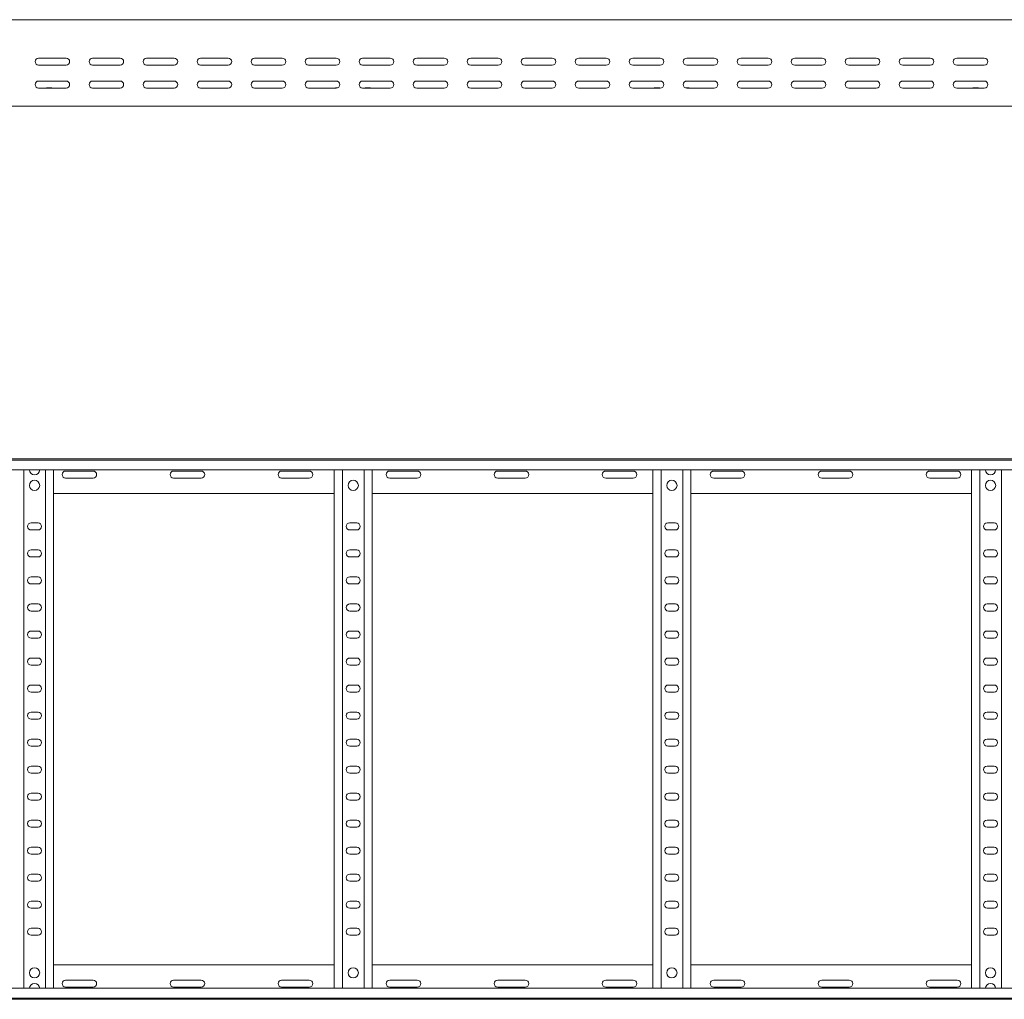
# Model space of a CAD drawing. Header units: millimetres. Extents: x -842 to 7135, y -6681 to -289.
# Tile 6 of 20: x 2229 to 3141, y -4971 to -4065. Entities that reach past the tile are written whole.
import ezdxf

# ---------------------------------------------------------------- set-up
doc = ezdxf.new("R2010")
doc.units = ezdxf.units.MM

msp = doc.modelspace()

# ---------------------------------------------------------------- linework, layer by layer
at = {"color": 7, "linetype": 'Continuous', "lineweight": 15}
for p, q in [((7134.71, -4064.75), (1187.71, -4064.75)), ((2246.96, -4100.25), (2272.46, -4100.25)), ((2296.96, -4100.25), (2322.46, -4100.25)), ((2346.96, -4100.25), (2372.46, -4100.25)), ((2396.96, -4100.25), (2422.46, -4100.25)), ((2446.96, -4100.25), (2472.46, -4100.25)), ((2496.96, -4100.25), (2522.46, -4100.25)), ((2546.96, -4100.25), (2572.46, -4100.25)), ((2596.96, -4100.25), (2622.46, -4100.25)), ((2646.96, -4100.25), (2672.46, -4100.25)), ((2696.96, -4100.25), (2722.46, -4100.25)), ((2746.96, -4100.25), (2772.46, -4100.25)), ((2796.96, -4100.25), (2822.46, -4100.25)), ((2846.96, -4100.25), (2872.46, -4100.25)), ((2896.96, -4100.25), (2922.46, -4100.25)), ((2946.96, -4100.25), (2972.46, -4100.25)), ((2996.96, -4100.25), (3022.46, -4100.25)), ((3046.96, -4100.25), (3072.46, -4100.25)), ((3096.96, -4100.25), (3122.46, -4100.25)), ((2272.46, -4106.75), (2246.96, -4106.75)), ((2322.46, -4106.75), (2296.96, -4106.75)), ((2372.46, -4106.75), (2346.96, -4106.75)), ((2422.46, -4106.75), (2396.96, -4106.75)), ((2472.46, -4106.75), (2446.96, -4106.75)), ((2522.46, -4106.75), (2496.96, -4106.75)), ((2572.46, -4106.75), (2546.96, -4106.75)), ((2622.46, -4106.75), (2596.96, -4106.75)), ((2672.46, -4106.75), (2646.96, -4106.75)), ((2722.46, -4106.75), (2696.96, -4106.75)), ((2772.46, -4106.75), (2746.96, -4106.75)), ((2822.46, -4106.75), (2796.96, -4106.75)), ((2872.46, -4106.75), (2846.96, -4106.75)), ((2922.46, -4106.75), (2896.96, -4106.75)), ((2972.46, -4106.75), (2946.96, -4106.75)), ((3022.46, -4106.75), (2996.96, -4106.75)), ((3072.46, -4106.75), (3046.96, -4106.75)), ((3122.46, -4106.75), (3096.96, -4106.75)), ((2246.96, -4121.5), (2272.46, -4121.5)), ((2272.46, -4128), (2246.96, -4128)), ((2255.01, -4127.81), (2258.91, -4127.81)), ((2296.96, -4121.5), (2322.46, -4121.5)), ((2322.46, -4128), (2296.96, -4128)), ((2346.96, -4121.5), (2372.46, -4121.5)), ((2372.46, -4128), (2346.96, -4128)), ((2396.96, -4121.5), (2422.46, -4121.5)), ((2422.46, -4128), (2396.96, -4128)), ((2446.96, -4121.5), (2472.46, -4121.5)), ((2472.46, -4128), (2446.96, -4128)), ((2496.96, -4121.5), (2522.46, -4121.5)), ((2522.46, -4128), (2496.96, -4128)), ((2522.51, -4127.81), (2523.55, -4127.81)), ((2546.96, -4121.5), (2572.46, -4121.5)), ((2572.46, -4128), (2546.96, -4128)), ((2550.01, -4127.81), (2553.91, -4127.81)), ((2596.96, -4121.5), (2622.46, -4121.5)), ((2622.46, -4128), (2596.96, -4128)), ((2646.96, -4121.5), (2672.46, -4121.5)), ((2672.46, -4128), (2646.96, -4128)), ((2696.96, -4121.5), (2722.46, -4121.5)), ((2722.46, -4128), (2696.96, -4128)), ((2746.96, -4121.5), (2772.46, -4121.5)), ((2772.46, -4128), (2746.96, -4128)), ((2796.96, -4121.5), (2822.46, -4121.5)), ((2822.46, -4128), (2796.96, -4128)), ((2817.51, -4127.81), (2821.41, -4127.81)), ((2845.86, -4127.81), (2848.91, -4127.81)), ((2846.96, -4121.5), (2872.46, -4121.5)), ((2872.46, -4128), (2846.96, -4128)), ((2896.96, -4121.5), (2922.46, -4121.5)), ((2922.46, -4128), (2896.96, -4128)), ((2946.96, -4121.5), (2972.46, -4121.5)), ((2972.46, -4128), (2946.96, -4128)), ((2996.96, -4121.5), (3022.46, -4121.5)), ((3022.46, -4128), (2996.96, -4128)), ((3046.96, -4121.5), (3072.46, -4121.5)), ((3072.46, -4128), (3046.96, -4128)), ((3096.96, -4121.5), (3122.46, -4121.5)), ((3122.46, -4128), (3096.96, -4128)), ((3112.51, -4127.81), (3116.41, -4127.81)), ((1361.15, -4144.75), (2240.27, -4144.75)), ((2240.27, -4144.75), (2246.15, -4144.75)), ((2246.15, -4144.75), (3125.27, -4144.75)), ((3125.27, -4144.75), (3131.15, -4144.75)), ((3131.15, -4144.75), (4010.27, -4144.75)), ((1187.63, -4471.1), (7134.71, -4471.1)), ((7134.71, -4472.23), (1187.71, -4472.23)), ((1187.71, -4481.33), (7134.71, -4481.33)), ((2233.21, -4960.88), (2233.21, -4481.33)), ((2253.21, -4960.88), (2253.21, -4481.33)), ((2260.71, -4960.88), (2260.71, -4481.33)), ((2297.46, -4482.35), (2271.96, -4482.35)), ((2397.46, -4482.35), (2371.96, -4482.35)), ((2497.46, -4482.35), (2471.96, -4482.35)), ((2520.71, -4960.88), (2520.71, -4481.33)), ((2528.21, -4960.88), (2528.21, -4481.33)), ((2548.21, -4960.88), (2548.21, -4481.33)), ((2555.71, -4960.88), (2555.71, -4481.33)), ((2597.46, -4482.35), (2571.96, -4482.35)), ((2697.46, -4482.35), (2671.96, -4482.35)), ((2797.46, -4482.35), (2771.96, -4482.35)), ((2815.71, -4960.88), (2815.71, -4481.33)), ((2823.21, -4960.88), (2823.21, -4481.33)), ((2843.21, -4960.88), (2843.21, -4481.33)), ((2850.71, -4960.88), (2850.71, -4481.33)), ((2897.46, -4482.35), (2871.96, -4482.35)), ((2997.46, -4482.35), (2971.96, -4482.35)), ((3097.46, -4482.35), (3071.96, -4482.35)), ((3110.71, -4960.88), (3110.71, -4481.33)), ((3118.21, -4960.88), (3118.21, -4481.33)), ((3138.21, -4960.88), (3138.21, -4481.33)), ((2271.96, -4488.85), (2297.46, -4488.85)), ((2371.96, -4488.85), (2397.46, -4488.85)), ((2471.96, -4488.85), (2497.46, -4488.85)), ((2571.96, -4488.85), (2597.46, -4488.85)), ((2671.96, -4488.85), (2697.46, -4488.85)), ((2771.96, -4488.85), (2797.46, -4488.85)), ((2871.96, -4488.85), (2897.46, -4488.85)), ((2971.96, -4488.85), (2997.46, -4488.85)), ((3071.96, -4488.85), (3097.46, -4488.85)), ((2260.71, -4503.1), (2520.71, -4503.1)), ((2555.71, -4503.1), (2815.71, -4503.1)), ((2850.71, -4503.1), (3110.71, -4503.1)), ((2246.46, -4530.35), (2239.96, -4530.35)), ((2239.96, -4536.85), (2246.46, -4536.85)), ((2541.46, -4530.35), (2534.96, -4530.35)), ((2534.96, -4536.85), (2541.46, -4536.85)), ((2836.46, -4530.35), (2829.96, -4530.35)), ((2829.96, -4536.85), (2836.46, -4536.85)), ((3131.46, -4530.35), (3124.96, -4530.35)), ((3124.96, -4536.85), (3131.46, -4536.85)), ((2246.46, -4555.35), (2239.96, -4555.35)), ((2541.46, -4555.35), (2534.96, -4555.35)), ((2836.46, -4555.35), (2829.96, -4555.35)), ((3131.46, -4555.35), (3124.96, -4555.35)), ((2239.96, -4561.85), (2246.46, -4561.85)), ((2534.96, -4561.85), (2541.46, -4561.85)), ((2829.96, -4561.85), (2836.46, -4561.85)), ((3124.96, -4561.85), (3131.46, -4561.85)), ((2246.46, -4580.35), (2239.96, -4580.35)), ((2541.46, -4580.35), (2534.96, -4580.35)), ((2836.46, -4580.35), (2829.96, -4580.35)), ((3131.46, -4580.35), (3124.96, -4580.35)), ((2239.96, -4586.85), (2246.46, -4586.85)), ((2534.96, -4586.85), (2541.46, -4586.85)), ((2829.96, -4586.85), (2836.46, -4586.85)), ((3124.96, -4586.85), (3131.46, -4586.85)), ((2246.46, -4605.35), (2239.96, -4605.35)), ((2239.96, -4611.85), (2246.46, -4611.85)), ((2541.46, -4605.35), (2534.96, -4605.35)), ((2534.96, -4611.85), (2541.46, -4611.85)), ((2836.46, -4605.35), (2829.96, -4605.35)), ((2829.96, -4611.85), (2836.46, -4611.85)), ((3131.46, -4605.35), (3124.96, -4605.35)), ((3124.96, -4611.85), (3131.46, -4611.85)), ((2246.46, -4630.35), (2239.96, -4630.35)), ((2541.46, -4630.35), (2534.96, -4630.35)), ((2836.46, -4630.35), (2829.96, -4630.35)), ((3131.46, -4630.35), (3124.96, -4630.35)), ((2239.96, -4636.85), (2246.46, -4636.85)), ((2534.96, -4636.85), (2541.46, -4636.85)), ((2829.96, -4636.85), (2836.46, -4636.85)), ((3124.96, -4636.85), (3131.46, -4636.85)), ((2246.46, -4655.35), (2239.96, -4655.35)), ((2541.46, -4655.35), (2534.96, -4655.35)), ((2836.46, -4655.35), (2829.96, -4655.35)), ((3131.46, -4655.35), (3124.96, -4655.35)), ((2239.96, -4661.85), (2246.46, -4661.85)), ((2534.96, -4661.85), (2541.46, -4661.85)), ((2829.96, -4661.85), (2836.46, -4661.85)), ((3124.96, -4661.85), (3131.46, -4661.85)), ((2246.46, -4680.35), (2239.96, -4680.35)), ((2541.46, -4680.35), (2534.96, -4680.35)), ((2836.46, -4680.35), (2829.96, -4680.35)), ((3131.46, -4680.35), (3124.96, -4680.35)), ((2239.96, -4686.85), (2246.46, -4686.85)), ((2534.96, -4686.85), (2541.46, -4686.85)), ((2829.96, -4686.85), (2836.46, -4686.85)), ((3124.96, -4686.85), (3131.46, -4686.85)), ((2246.46, -4705.35), (2239.96, -4705.35)), ((2239.96, -4711.85), (2246.46, -4711.85)), ((2541.46, -4705.35), (2534.96, -4705.35)), ((2534.96, -4711.85), (2541.46, -4711.85)), ((2836.46, -4705.35), (2829.96, -4705.35)), ((2829.96, -4711.85), (2836.46, -4711.85)), ((3131.46, -4705.35), (3124.96, -4705.35)), ((3124.96, -4711.85), (3131.46, -4711.85)), ((2246.46, -4730.35), (2239.96, -4730.35)), ((2541.46, -4730.35), (2534.96, -4730.35)), ((2836.46, -4730.35), (2829.96, -4730.35)), ((3131.46, -4730.35), (3124.96, -4730.35)), ((2239.96, -4736.85), (2246.46, -4736.85)), ((2534.96, -4736.85), (2541.46, -4736.85)), ((2829.96, -4736.85), (2836.46, -4736.85)), ((3124.96, -4736.85), (3131.46, -4736.85)), ((2246.46, -4755.35), (2239.96, -4755.35)), ((2541.46, -4755.35), (2534.96, -4755.35)), ((2836.46, -4755.35), (2829.96, -4755.35)), ((3131.46, -4755.35), (3124.96, -4755.35)), ((2239.96, -4761.85), (2246.46, -4761.85)), ((2534.96, -4761.85), (2541.46, -4761.85)), ((2829.96, -4761.85), (2836.46, -4761.85)), ((3124.96, -4761.85), (3131.46, -4761.85)), ((2246.46, -4780.35), (2239.96, -4780.35)), ((2541.46, -4780.35), (2534.96, -4780.35)), ((2836.46, -4780.35), (2829.96, -4780.35)), ((3131.46, -4780.35), (3124.96, -4780.35)), ((2239.96, -4786.85), (2246.46, -4786.85)), ((2534.96, -4786.85), (2541.46, -4786.85)), ((2829.96, -4786.85), (2836.46, -4786.85)), ((3124.96, -4786.85), (3131.46, -4786.85)), ((2246.46, -4805.35), (2239.96, -4805.35)), ((2239.96, -4811.85), (2246.46, -4811.85)), ((2541.46, -4805.35), (2534.96, -4805.35)), ((2534.96, -4811.85), (2541.46, -4811.85)), ((2836.46, -4805.35), (2829.96, -4805.35)), ((2829.96, -4811.85), (2836.46, -4811.85)), ((3131.46, -4805.35), (3124.96, -4805.35)), ((3124.96, -4811.85), (3131.46, -4811.85)), ((2246.46, -4830.35), (2239.96, -4830.35)), ((2541.46, -4830.35), (2534.96, -4830.35)), ((2836.46, -4830.35), (2829.96, -4830.35)), ((3131.46, -4830.35), (3124.96, -4830.35)), ((2239.96, -4836.85), (2246.46, -4836.85)), ((2534.96, -4836.85), (2541.46, -4836.85)), ((2829.96, -4836.85), (2836.46, -4836.85)), ((3124.96, -4836.85), (3131.46, -4836.85)), ((2246.46, -4855.35), (2239.96, -4855.35)), ((2541.46, -4855.35), (2534.96, -4855.35)), ((2836.46, -4855.35), (2829.96, -4855.35)), ((3131.46, -4855.35), (3124.96, -4855.35)), ((2239.96, -4861.85), (2246.46, -4861.85)), ((2534.96, -4861.85), (2541.46, -4861.85)), ((2829.96, -4861.85), (2836.46, -4861.85)), ((3124.96, -4861.85), (3131.46, -4861.85)), ((2246.46, -4880.35), (2239.96, -4880.35)), ((2541.46, -4880.35), (2534.96, -4880.35)), ((2836.46, -4880.35), (2829.96, -4880.35)), ((3131.46, -4880.35), (3124.96, -4880.35)), ((2239.96, -4886.85), (2246.46, -4886.85)), ((2534.96, -4886.85), (2541.46, -4886.85)), ((2829.96, -4886.85), (2836.46, -4886.85)), ((3124.96, -4886.85), (3131.46, -4886.85)), ((2246.46, -4905.35), (2239.96, -4905.35)), ((2239.96, -4911.85), (2246.46, -4911.85)), ((2541.46, -4905.35), (2534.96, -4905.35)), ((2534.96, -4911.85), (2541.46, -4911.85)), ((2836.46, -4905.35), (2829.96, -4905.35)), ((2829.96, -4911.85), (2836.46, -4911.85)), ((3131.46, -4905.35), (3124.96, -4905.35)), ((3124.96, -4911.85), (3131.46, -4911.85)), ((2260.71, -4939.1), (2520.71, -4939.1)), ((2555.71, -4939.1), (2815.71, -4939.1)), ((2850.71, -4939.1), (3110.71, -4939.1)), ((2271.96, -4953.35), (2297.46, -4953.35)), ((2371.96, -4953.35), (2397.46, -4953.35)), ((2471.96, -4953.35), (2497.46, -4953.35)), ((2571.96, -4953.35), (2597.46, -4953.35)), ((2671.96, -4953.35), (2697.46, -4953.35)), ((2771.96, -4953.35), (2797.46, -4953.35)), ((2871.96, -4953.35), (2897.46, -4953.35)), ((2971.96, -4953.35), (2997.46, -4953.35)), ((3071.96, -4953.35), (3097.46, -4953.35)), ((7134.71, -4960.88), (1187.71, -4960.88)), ((2297.46, -4959.85), (2271.96, -4959.85)), ((2397.46, -4959.85), (2371.96, -4959.85)), ((2497.46, -4959.85), (2471.96, -4959.85)), ((2597.46, -4959.85), (2571.96, -4959.85)), ((2697.46, -4959.85), (2671.96, -4959.85)), ((2797.46, -4959.85), (2771.96, -4959.85)), ((2897.46, -4959.85), (2871.96, -4959.85)), ((2997.46, -4959.85), (2971.96, -4959.85)), ((3097.46, -4959.85), (3071.96, -4959.85)), ((1187.63, -4971.1), (7134.71, -4971.1)), ((1187.71, -4969.98), (7134.71, -4969.98))]:
    msp.add_line(p, q, dxfattribs=at)
for centre in [(2243.21, -4495.6), (2538.21, -4495.6), (2833.21, -4495.6), (3128.21, -4495.6), (2243.21, -4946.6), (2538.21, -4946.6), (2833.21, -4946.6), (3128.21, -4946.6)]:
    msp.add_circle(centre, 4.75, dxfattribs=at)
for centre, radius, start, end in [((2246.96, -4103.5), 3.25, 90, 270), ((2272.46, -4103.5), 3.25, 270, 90), ((2296.96, -4103.5), 3.25, 90, 270), ((2322.46, -4103.5), 3.25, 270, 90), ((2346.96, -4103.5), 3.25, 90, 270), ((2372.46, -4103.5), 3.25, 270, 90), ((2396.96, -4103.5), 3.25, 90, 270), ((2422.46, -4103.5), 3.25, 270, 90), ((2446.96, -4103.5), 3.25, 90, 270), ((2472.46, -4103.5), 3.25, 270, 90), ((2496.96, -4103.5), 3.25, 90, 270), ((2522.46, -4103.5), 3.25, 270, 90), ((2546.96, -4103.5), 3.25, 90, 270), ((2572.46, -4103.5), 3.25, 270, 90), ((2596.96, -4103.5), 3.25, 90, 270), ((2622.46, -4103.5), 3.25, 270, 90), ((2646.96, -4103.5), 3.25, 90, 270), ((2672.46, -4103.5), 3.25, 270, 90), ((2696.96, -4103.5), 3.25, 90, 270), ((2722.46, -4103.5), 3.25, 270, 90), ((2746.96, -4103.5), 3.25, 90, 270), ((2772.46, -4103.5), 3.25, 270, 90), ((2796.96, -4103.5), 3.25, 90, 270), ((2822.46, -4103.5), 3.25, 270, 90), ((2846.96, -4103.5), 3.25, 90, 270), ((2872.46, -4103.5), 3.25, 270, 90), ((2896.96, -4103.5), 3.25, 90, 270), ((2922.46, -4103.5), 3.25, 270, 90), ((2946.96, -4103.5), 3.25, 90, 270), ((2972.46, -4103.5), 3.25, 270, 90), ((2996.96, -4103.5), 3.25, 90, 270), ((3022.46, -4103.5), 3.25, 270, 90), ((3046.96, -4103.5), 3.25, 90, 270), ((3072.46, -4103.5), 3.25, 270, 90), ((3096.96, -4103.5), 3.25, 90, 270), ((3122.46, -4103.5), 3.25, 270, 90), ((2246.96, -4124.75), 3.25, 90, 270), ((2255.01, -4129.61), 1.8, 90, 116.56284), ((2258.91, -4129.61), 1.8, 63.43716, 90), ((2272.46, -4124.75), 3.25, 270, 90), ((2296.96, -4124.75), 3.25, 90, 270), ((2322.46, -4124.75), 3.25, 270, 90), ((2346.96, -4124.75), 3.25, 90, 270), ((2372.46, -4124.75), 3.25, 270, 90), ((2396.96, -4124.75), 3.25, 90, 270), ((2422.46, -4124.75), 3.25, 270, 90), ((2446.96, -4124.75), 3.25, 90, 270), ((2472.46, -4124.75), 3.25, 270, 90), ((2496.96, -4124.75), 3.25, 90, 270), ((2522.51, -4129.61), 1.8, 90, 116.56284), ((2522.46, -4124.75), 3.25, 270, 90), ((2546.96, -4124.75), 3.25, 90, 270), ((2550.01, -4129.61), 1.8, 90, 116.56284), ((2553.91, -4129.61), 1.8, 63.43716, 90), ((2572.46, -4124.75), 3.25, 270, 90), ((2596.96, -4124.75), 3.25, 90, 270), ((2622.46, -4124.75), 3.25, 270, 90), ((2646.96, -4124.75), 3.25, 90, 270), ((2672.46, -4124.75), 3.25, 270, 90), ((2696.96, -4124.75), 3.25, 90, 270), ((2722.46, -4124.75), 3.25, 270, 90), ((2746.96, -4124.75), 3.25, 90, 270), ((2772.46, -4124.75), 3.25, 270, 90), ((2796.96, -4124.75), 3.25, 90, 270), ((2817.51, -4129.61), 1.8, 90, 116.56284), ((2821.41, -4129.61), 1.8, 63.43716, 90), ((2822.46, -4124.75), 3.25, 270, 90), ((2846.96, -4124.75), 3.25, 90, 270), ((2848.91, -4129.61), 1.8, 63.43716, 90), ((2872.46, -4124.75), 3.25, 270, 90), ((2896.96, -4124.75), 3.25, 90, 270), ((2922.46, -4124.75), 3.25, 270, 90), ((2946.96, -4124.75), 3.25, 90, 270), ((2972.46, -4124.75), 3.25, 270, 90), ((2996.96, -4124.75), 3.25, 90, 270), ((3022.46, -4124.75), 3.25, 270, 90), ((3046.96, -4124.75), 3.25, 90, 270), ((3072.46, -4124.75), 3.25, 270, 90), ((3096.96, -4124.75), 3.25, 90, 270), ((3112.51, -4129.61), 1.8, 90, 116.56284), ((3116.41, -4129.61), 1.8, 63.43716, 90), ((3122.46, -4124.75), 3.25, 270, 90), ((2243.21, -4481), 4.75, 183.9233, 356.0767), ((2271.96, -4485.6), 3.25, 90, 270), ((2297.46, -4485.6), 3.25, 270, 90), ((2371.96, -4485.6), 3.25, 90, 270), ((2397.46, -4485.6), 3.25, 270, 90), ((2471.96, -4485.6), 3.25, 90, 270), ((2497.46, -4485.6), 3.25, 270, 90), ((2571.96, -4485.6), 3.25, 90, 270), ((2597.46, -4485.6), 3.25, 270, 90), ((2671.96, -4485.6), 3.25, 90, 270), ((2697.46, -4485.6), 3.25, 270, 90), ((2771.96, -4485.6), 3.25, 90, 270), ((2797.46, -4485.6), 3.25, 270, 90), ((2871.96, -4485.6), 3.25, 90, 270), ((2897.46, -4485.6), 3.25, 270, 90), ((2971.96, -4485.6), 3.25, 90, 270), ((2997.46, -4485.6), 3.25, 270, 90), ((3071.96, -4485.6), 3.25, 90, 270), ((3097.46, -4485.6), 3.25, 270, 90), ((3128.21, -4481), 4.75, 183.9233, 356.0767), ((2239.96, -4533.6), 3.25, 90, 270), ((2246.46, -4533.6), 3.25, 270, 90), ((2534.96, -4533.6), 3.25, 90, 270), ((2541.46, -4533.6), 3.25, 270, 90), ((2829.96, -4533.6), 3.25, 90, 270), ((2836.46, -4533.6), 3.25, 270, 90), ((3124.96, -4533.6), 3.25, 90, 270), ((3131.46, -4533.6), 3.25, 270, 90), ((2239.96, -4558.6), 3.25, 90, 270), ((2246.46, -4558.6), 3.25, 270, 90), ((2534.96, -4558.6), 3.25, 90, 270), ((2541.46, -4558.6), 3.25, 270, 90), ((2829.96, -4558.6), 3.25, 90, 270), ((2836.46, -4558.6), 3.25, 270, 90), ((3124.96, -4558.6), 3.25, 90, 270), ((3131.46, -4558.6), 3.25, 270, 90), ((2239.96, -4583.6), 3.25, 90, 270), ((2246.46, -4583.6), 3.25, 270, 90), ((2534.96, -4583.6), 3.25, 90, 270), ((2541.46, -4583.6), 3.25, 270, 90), ((2829.96, -4583.6), 3.25, 90, 270), ((2836.46, -4583.6), 3.25, 270, 90), ((3124.96, -4583.6), 3.25, 90, 270), ((3131.46, -4583.6), 3.25, 270, 90), ((2239.96, -4608.6), 3.25, 90, 270), ((2246.46, -4608.6), 3.25, 270, 90), ((2534.96, -4608.6), 3.25, 90, 270), ((2541.46, -4608.6), 3.25, 270, 90), ((2829.96, -4608.6), 3.25, 90, 270), ((2836.46, -4608.6), 3.25, 270, 90), ((3124.96, -4608.6), 3.25, 90, 270), ((3131.46, -4608.6), 3.25, 270, 90), ((2239.96, -4633.6), 3.25, 90, 270), ((2246.46, -4633.6), 3.25, 270, 90), ((2534.96, -4633.6), 3.25, 90, 270), ((2541.46, -4633.6), 3.25, 270, 90), ((2829.96, -4633.6), 3.25, 90, 270), ((2836.46, -4633.6), 3.25, 270, 90), ((3124.96, -4633.6), 3.25, 90, 270), ((3131.46, -4633.6), 3.25, 270, 90), ((2239.96, -4658.6), 3.25, 90, 270), ((2246.46, -4658.6), 3.25, 270, 90), ((2534.96, -4658.6), 3.25, 90, 270), ((2541.46, -4658.6), 3.25, 270, 90), ((2829.96, -4658.6), 3.25, 90, 270), ((2836.46, -4658.6), 3.25, 270, 90), ((3124.96, -4658.6), 3.25, 90, 270), ((3131.46, -4658.6), 3.25, 270, 90), ((2239.96, -4683.6), 3.25, 90, 270), ((2246.46, -4683.6), 3.25, 270, 90), ((2534.96, -4683.6), 3.25, 90, 270), ((2541.46, -4683.6), 3.25, 270, 90), ((2829.96, -4683.6), 3.25, 90, 270), ((2836.46, -4683.6), 3.25, 270, 90), ((3124.96, -4683.6), 3.25, 90, 270), ((3131.46, -4683.6), 3.25, 270, 90), ((2239.96, -4708.6), 3.25, 90, 270), ((2246.46, -4708.6), 3.25, 270, 90), ((2534.96, -4708.6), 3.25, 90, 270), ((2541.46, -4708.6), 3.25, 270, 90), ((2829.96, -4708.6), 3.25, 90, 270), ((2836.46, -4708.6), 3.25, 270, 90), ((3124.96, -4708.6), 3.25, 90, 270), ((3131.46, -4708.6), 3.25, 270, 90), ((2239.96, -4733.6), 3.25, 90, 270), ((2246.46, -4733.6), 3.25, 270, 90), ((2534.96, -4733.6), 3.25, 90, 270), ((2541.46, -4733.6), 3.25, 270, 90), ((2829.96, -4733.6), 3.25, 90, 270), ((2836.46, -4733.6), 3.25, 270, 90), ((3124.96, -4733.6), 3.25, 90, 270), ((3131.46, -4733.6), 3.25, 270, 90), ((2239.96, -4758.6), 3.25, 90, 270), ((2246.46, -4758.6), 3.25, 270, 90), ((2534.96, -4758.6), 3.25, 90, 270), ((2541.46, -4758.6), 3.25, 270, 90), ((2829.96, -4758.6), 3.25, 90, 270), ((2836.46, -4758.6), 3.25, 270, 90), ((3124.96, -4758.6), 3.25, 90, 270), ((3131.46, -4758.6), 3.25, 270, 90), ((2239.96, -4783.6), 3.25, 90, 270), ((2246.46, -4783.6), 3.25, 270, 90), ((2534.96, -4783.6), 3.25, 90, 270), ((2541.46, -4783.6), 3.25, 270, 90), ((2829.96, -4783.6), 3.25, 90, 270), ((2836.46, -4783.6), 3.25, 270, 90), ((3124.96, -4783.6), 3.25, 90, 270), ((3131.46, -4783.6), 3.25, 270, 90), ((2239.96, -4808.6), 3.25, 90, 270), ((2246.46, -4808.6), 3.25, 270, 90), ((2534.96, -4808.6), 3.25, 90, 270), ((2541.46, -4808.6), 3.25, 270, 90), ((2829.96, -4808.6), 3.25, 90, 270), ((2836.46, -4808.6), 3.25, 270, 90), ((3124.96, -4808.6), 3.25, 90, 270), ((3131.46, -4808.6), 3.25, 270, 90), ((2239.96, -4833.6), 3.25, 90, 270), ((2246.46, -4833.6), 3.25, 270, 90), ((2534.96, -4833.6), 3.25, 90, 270), ((2541.46, -4833.6), 3.25, 270, 90), ((2829.96, -4833.6), 3.25, 90, 270), ((2836.46, -4833.6), 3.25, 270, 90), ((3124.96, -4833.6), 3.25, 90, 270), ((3131.46, -4833.6), 3.25, 270, 90), ((2239.96, -4858.6), 3.25, 90, 270), ((2246.46, -4858.6), 3.25, 270, 90), ((2534.96, -4858.6), 3.25, 90, 270), ((2541.46, -4858.6), 3.25, 270, 90), ((2829.96, -4858.6), 3.25, 90, 270), ((2836.46, -4858.6), 3.25, 270, 90), ((3124.96, -4858.6), 3.25, 90, 270), ((3131.46, -4858.6), 3.25, 270, 90), ((2239.96, -4883.6), 3.25, 90, 270), ((2246.46, -4883.6), 3.25, 270, 90), ((2534.96, -4883.6), 3.25, 90, 270), ((2541.46, -4883.6), 3.25, 270, 90), ((2829.96, -4883.6), 3.25, 90, 270), ((2836.46, -4883.6), 3.25, 270, 90), ((3124.96, -4883.6), 3.25, 90, 270), ((3131.46, -4883.6), 3.25, 270, 90), ((2239.96, -4908.6), 3.25, 90, 270), ((2246.46, -4908.6), 3.25, 270, 90), ((2534.96, -4908.6), 3.25, 90, 270), ((2541.46, -4908.6), 3.25, 270, 90), ((2829.96, -4908.6), 3.25, 90, 270), ((2836.46, -4908.6), 3.25, 270, 90), ((3124.96, -4908.6), 3.25, 90, 270), ((3131.46, -4908.6), 3.25, 270, 90), ((2243.21, -4961.2), 4.75, 3.9233, 176.0767), ((2271.96, -4956.6), 3.25, 90, 270), ((2297.46, -4956.6), 3.25, 270, 90), ((2371.96, -4956.6), 3.25, 90, 270), ((2397.46, -4956.6), 3.25, 270, 90), ((2471.96, -4956.6), 3.25, 90, 270), ((2497.46, -4956.6), 3.25, 270, 90), ((2571.96, -4956.6), 3.25, 90, 270), ((2597.46, -4956.6), 3.25, 270, 90), ((2671.96, -4956.6), 3.25, 90, 270), ((2697.46, -4956.6), 3.25, 270, 90), ((2771.96, -4956.6), 3.25, 90, 270), ((2797.46, -4956.6), 3.25, 270, 90), ((2871.96, -4956.6), 3.25, 90, 270), ((2897.46, -4956.6), 3.25, 270, 90), ((2971.96, -4956.6), 3.25, 90, 270), ((2997.46, -4956.6), 3.25, 270, 90), ((3071.96, -4956.6), 3.25, 90, 270), ((3097.46, -4956.6), 3.25, 270, 90), ((3128.21, -4961.2), 4.75, 3.9233, 176.0767)]:
    msp.add_arc(centre, radius, start, end, dxfattribs=at)

doc.saveas('drawing.dxf')
